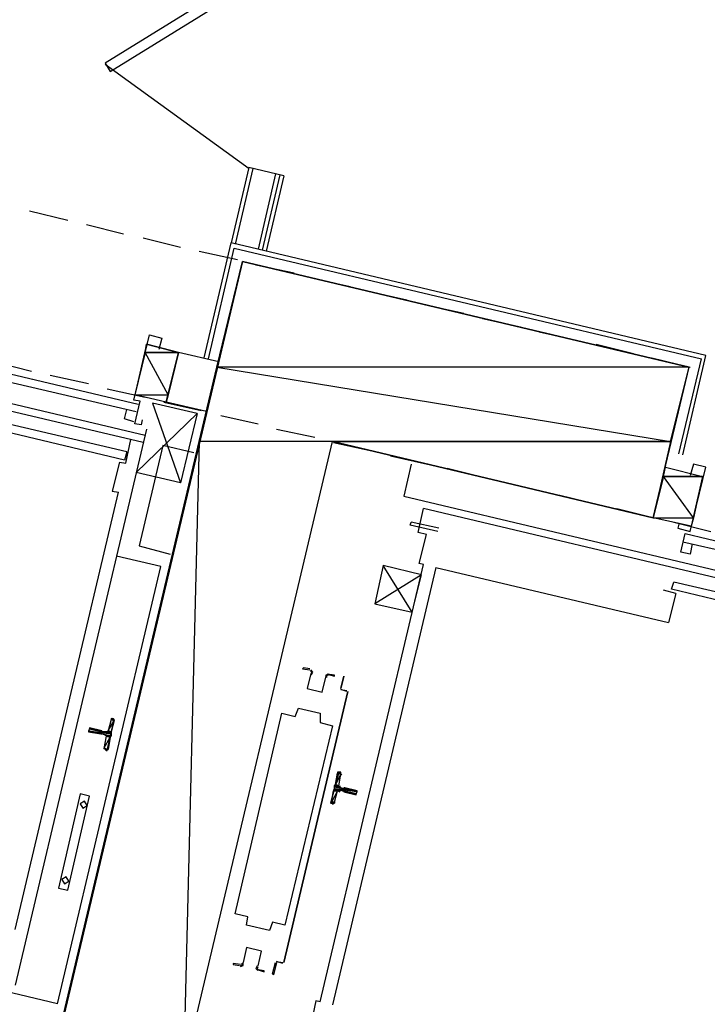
# Model space of a CAD drawing. Header units: feet. Extents: x -79 to 198, y -22 to 181.
# Tile 48 of 92: x 69.46 to 78.33, y 113.45 to 126.15. Entities that reach past the tile are written whole.
import ezdxf

# ---------------------------------------------------------------- set-up
doc = ezdxf.new("R2010")
doc.units = ezdxf.units.FT
for name, color, linetype in [('A-LINEA', 7, 'CONTINUOUS'), ('A-LINEA-FINA', 9, 'CONTINUOUS'), ('A-MURO-CONCRETO', 8, 'CONTINUOUS')]:
    doc.layers.add(name, color=color, linetype=linetype)

msp = doc.modelspace()

# ---------------------------------------------------------------- linework, layer by layer
at = {"layer": 'A-LINEA'}
for p, q in [((70.5641, 125.5761), (72.4211, 124.2319)), ((72.4133, 124.2444), (72.1867, 123.2711)), ((72.4667, 124.2311), (72.24, 123.2578)), ((72.8667, 124.1378), (72.4133, 124.2444)), ((72.76, 124.1644), (72.5333, 123.1911)), ((72.8133, 124.1511), (72.5867, 123.1778)), ((72.8667, 124.1378), (72.64, 123.1644)), ((69.5867, 123.6844), (70.08, 123.5644)), ((70.32, 123.5111), (70.8, 123.3911)), ((71.0533, 123.3378), (71.5333, 123.2178)), ((71.84, 121.7911), (72.1867, 123.2711)), ((71.7733, 123.1644), (72.2667, 123.0578)), ((72.5067, 122.9911), (73, 122.8844)), ((73.24, 122.8178), (73.72, 122.7111)), ((73.9733, 122.6444), (74.4533, 122.5378)), ((63.8267, 122.5111), (71.08, 120.7911)), ((74.6933, 122.4711), (75.1867, 122.3644)), ((71.0533, 120.6978), (64.08, 122.3378)), ((75.4267, 122.2978), (75.92, 122.1911)), ((76.16, 122.1244), (76.64, 122.0178)), ((67.4267, 121.9244), (70.96, 121.0978)), ((67.4533, 122.0311), (70.9867, 121.1911)), ((71.0933, 121.9644), (70.9467, 121.3111)), ((71.5067, 121.8578), (71.0933, 121.9644)), ((76.8933, 121.9644), (77.3733, 121.8444)), ((71.3467, 121.2178), (71.5067, 121.8578)), ((72.0267, 121.7378), (71.5067, 121.8578)), ((69.1333, 121.7378), (69.6133, 121.6178)), ((77.6133, 121.7911), (78.1067, 121.6711)), ((77.96, 120.5511), (78.2533, 121.7778)), ((69.8533, 121.5644), (70.3467, 121.4578)), ((70.8133, 120.4711), (67.28, 121.3111)), ((70.84, 120.5778), (67.3067, 121.4044)), ((70.5867, 121.3911), (71.08, 121.2844)), ((71.3467, 121.2178), (70.9467, 121.3111)), ((71.32, 121.2178), (71.8, 121.1111)), ((71.8667, 121.0978), (71.3467, 121.2178)), ((71.7467, 121.0711), (71.5333, 120.1778)), ((72.0533, 121.0444), (72.5333, 120.9378)), ((71.0933, 120.8711), (69.4, 113.6978)), ((72.7733, 120.8711), (73.2667, 120.7644)), ((70.8267, 120.4311), (70.8933, 120.7378)), ((73.5067, 120.6978), (74, 120.5911)), ((70.84, 120.5778), (70.8133, 120.4711)), ((74.24, 120.5244), (74.72, 120.4178)), ((70.7467, 120.4444), (70.6533, 120.0711)), ((70.7467, 120.4444), (70.8267, 120.4311)), ((74.5067, 120.4178), (74.4133, 120.0044)), ((71.5333, 120.1778), (70.96, 120.3111)), ((74.9733, 120.3644), (75.4533, 120.2444)), ((75.6933, 120.1911), (76.1867, 120.0711)), ((78.2667, 120.2578), (78.12, 119.6178)), ((69.4, 114.4178), (70.7333, 120.0578)), ((70.6533, 120.0711), (70.7333, 120.0578)), ((76.4267, 120.0178), (76.92, 119.8978)), ((74.4133, 120.0044), (81.6667, 118.2844)), ((81.64, 118.1911), (74.6667, 119.8444)), ((77.16, 119.8444), (77.64, 119.7244)), ((74.4933, 119.6311), (74.5067, 119.6711)), ((74.8667, 119.5911), (74.5067, 119.6711)), ((77.8933, 119.6711), (78.3733, 119.5511)), ((74.8533, 119.5511), (74.4933, 119.6311)), ((74.6133, 119.1378), (74.7067, 119.5111)), ((78.04, 119.5244), (81.5733, 118.6844)), ((78.0133, 119.4178), (81.5467, 118.5911)), ((78.1333, 119.3911), (78.1067, 119.2578)), ((71.28, 119.0978), (70.7067, 119.2311)), ((74.6667, 119.1244), (74.6133, 119.1378)), ((69.9467, 113.4578), (71.28, 119.0978)), ((73.3333, 113.4844), (74.6667, 119.1244)), ((74.8267, 119.0844), (73.4933, 113.4444)), ((74.8267, 119.0844), (77.8267, 118.3778)), ((74.64, 118.9911), (74.04, 118.6178)), ((77.8667, 118.8044), (77.8933, 118.8978)), ((81.4267, 118.0711), (77.8933, 118.8978)), ((77.92, 118.7511), (77.76, 118.7911)), ((77.92, 118.7511), (77.8267, 118.3778)), ((81.4, 117.9644), (77.8667, 118.8044)), ((72.8667, 113.9911), (73.6933, 117.4844)), ((73.6933, 117.4844), (72.8667, 113.9911)), ((73.68, 117.4844), (73.6, 117.5111)), ((73.6, 117.5111), (73.68, 117.4978)), ((73.68, 117.4844), (73.68, 117.4844)), ((70.64, 117.1244), (70.6, 116.9778)), ((70.6779, 117.1239), (70.6542, 117.1104)), ((70.52, 116.9778), (70.52, 116.9778)), ((70.5333, 116.9778), (70.5333, 116.9778)), ((70.5733, 116.9644), (70.5333, 116.9644)), ((70.5733, 116.9111), (70.5467, 116.7511)), ((70.5603, 116.7477), (70.5754, 116.725)), ((73.5733, 116.2711), (73.6, 116.4178)), ((73.6131, 116.4079), (73.5979, 116.4306)), ((73.5867, 116.2178), (73.6267, 116.2044)), ((73.64, 116.2311), (73.6, 116.2444)), ((73.52, 116.0578), (73.56, 116.2044)), ((73.6267, 116.1911), (73.6267, 116.1911)), ((73.64, 116.1911), (73.64, 116.1911)), ((73.4954, 116.0316), (73.5191, 116.0452)), ((69.9467, 113.4578), (62.0267, 115.3378)), ((72.8533, 113.9778), (72.7733, 114.0044)), ((72.7733, 114.0044), (72.8533, 113.9911)), ((72.8533, 113.9911), (72.8533, 113.9911))]:
    msp.add_line(p, q, dxfattribs=at)
for points in [[(73.1067, 127.1644), (70.56, 125.5911), (70.6267, 125.4844), (73.1733, 127.0578), (73.1067, 127.1644)], [(71.8933, 121.7778), (72.2267, 123.2044), (78.2533, 121.7778)], [(78.0133, 120.5378), (78.3067, 121.8178), (72.1867, 123.2711)], [(77.6267, 119.7244), (78.0933, 121.6711), (72.3333, 123.0311), (69.4933, 111.0311), (75.2533, 109.6711), (75.7067, 111.6178), (71.5733, 112.5911), (73.4933, 120.7111), (77.6267, 119.7244)], [(71.04, 120.9911), (71.0267, 120.9244), (70.9467, 120.9378), (71.0133, 121.2311), (70.9333, 121.2444), (71.1333, 122.0844), (71.2933, 122.0444), (71.2533, 121.8978)], [(70.96, 120.3111), (71.7467, 121.0711), (71.1733, 121.2044), (71.5333, 120.1778)], [(70.9333, 120.9644), (70.8133, 121.0044), (70.84, 121.1244)], [(71.7067, 120.5644), (71.3067, 120.6578), (71, 119.3644), (71.4, 119.2578)], [(77.96, 119.6444), (77.9467, 119.5911), (78.1067, 119.5511), (78.3067, 120.3778), (78.1467, 120.4178), (78.1067, 120.2711)], [(78.12, 119.6178), (77.6267, 119.7244), (77.7867, 120.3778), (78.2667, 120.2578)], [(74.7067, 119.5111), (74.6, 119.5378), (74.6667, 119.8444)], [(78.1067, 119.2578), (77.9867, 119.2844), (78.04, 119.5244)], [(74.52, 118.5111), (74.1467, 119.1111), (74.04, 118.6178), (74.52, 118.5111), (74.64, 118.9911), (74.1467, 119.1111)], [(73.2, 117.7778), (73.12, 117.7911), (73.1067, 117.7778), (73.2, 117.7644)], [(73.2173, 117.7142), (73.2264, 117.7343), (73.2115, 117.7505)], [(73.2243, 117.7028), (73.2396, 117.7364), (73.2147, 117.7635)], [(73.2131, 117.7169), (73.1676, 117.5242), (73.3602, 117.4786), (73.4058, 117.6713)], [(73.2131, 117.7169), (73.1676, 117.5242), (73.3602, 117.4786), (73.4058, 117.6713)], [(73.4407, 117.7103), (73.4063, 117.6972), (73.4049, 117.6604)], [(73.4377, 117.6973), (73.4171, 117.6895), (73.4162, 117.6674)], [(73.4267, 117.7111), (73.52, 117.6844), (73.52, 117.6978), (73.4267, 117.7111)], [(73.6, 117.5244), (73.64, 117.6844), (73.6, 117.5244), (73.6, 117.5244)], [(72.24, 114.6178), (72.84, 117.2044), (73.0133, 117.1644), (73.0533, 117.2711), (73.3333, 117.2044), (73.3333, 117.0844), (73.4933, 117.0444), (72.88, 114.4711), (72.72, 114.5111), (72.68, 114.4044), (72.3867, 114.4711), (72.4, 114.5778), (72.24, 114.6178)], [(70.5733, 116.7244), (70.5867, 116.7244), (70.68, 117.1244), (70.6667, 117.1378)], [(70.52, 116.9778), (70.36, 117.0178), (70.3467, 116.9644), (70.5067, 116.9378)], [(70.56, 116.9244), (70.52, 116.9378), (70.52, 116.9378)], [(70.5861, 116.8998), (70.5837, 116.915), (70.5713, 116.9239)], [(70.5754, 116.9516), (70.5905, 116.9541), (70.5995, 116.9665)], [(73.5867, 116.4444), (73.5733, 116.4444), (73.4667, 116.0444), (73.4933, 116.0444)], [(73.5872, 116.2691), (73.5896, 116.2539), (73.6021, 116.245)], [(73.64, 116.1911), (73.8, 116.1511), (73.8133, 116.2044), (73.6533, 116.2444), (73.64, 116.2444), (73.64, 116.2444)], [(69.96, 114.9511), (70.08, 114.9244), (70.36, 116.1378), (70.24, 116.1644), (69.96, 114.9511)], [(73.5979, 116.2039), (73.5828, 116.2015), (73.5739, 116.189)], [(70.2759, 115.979), (70.3321, 116.0137), (70.2974, 116.0699), (70.2413, 116.0352), (70.2759, 115.979)], [(70.0359, 115.0057), (70.0921, 115.0404), (70.0574, 115.0965), (70.0013, 115.0619), (70.0359, 115.0057)], [(72.5336, 113.9454), (72.5791, 114.138), (72.3865, 114.1836), (72.3408, 113.991)], [(72.5336, 113.9454), (72.5791, 114.138), (72.3865, 114.1836), (72.3408, 113.991)], [(72.3067, 113.9644), (72.2133, 113.9778), (72.2133, 113.9644), (72.2933, 113.9511)], [(72.306, 113.9386), (72.3404, 113.9517), (72.3418, 113.9885)], [(72.3089, 113.9516), (72.3296, 113.9594), (72.3304, 113.9815)], [(72.5223, 113.9461), (72.5071, 113.9125), (72.532, 113.8854)], [(72.5294, 113.9347), (72.5203, 113.9146), (72.5352, 113.8984)], [(72.7733, 113.9911), (72.7733, 113.9911), (72.7333, 113.8311), (72.72, 113.8444), (72.76, 113.9911)], [(72.5333, 113.8978), (72.6133, 113.8711), (72.6133, 113.8844), (72.5333, 113.8978)], [(73.3333, 113.4844), (73.28, 113.4978), (73.2, 113.1244), (73.08, 113.1511)]]:
    msp.add_lwpolyline(points, dxfattribs=at)
at = {"layer": 'A-LINEA-FINA'}
for p, q in [((70.68, 117.1111), (70.64, 117.1244)), ((70.68, 117.1244), (70.64, 117.1244)), ((70.68, 117.1244), (70.6533, 117.1378)), ((70.5067, 116.9378), (70.3467, 116.9778)), ((70.52, 116.9378), (70.3467, 116.9778)), ((70.52, 116.9778), (70.36, 117.0178)), ((70.52, 116.9778), (70.36, 117.0178)), ((70.52, 116.9778), (70.36, 117.0044)), ((70.64, 116.9644), (70.6, 116.9778)), ((70.5067, 116.9378), (70.3467, 116.9644)), ((70.6267, 116.8978), (70.5733, 116.9111)), ((70.6267, 116.8978), (70.5733, 116.9111)), ((70.5867, 116.7244), (70.56, 116.7378)), ((70.5867, 116.7244), (70.56, 116.7378)), ((70.5867, 116.7378), (70.56, 116.7378)), ((70.5867, 116.7244), (70.5733, 116.7244)), ((73.56, 116.4444), (73.6, 116.4444)), ((73.56, 116.4444), (73.6, 116.4311)), ((73.56, 116.4311), (73.6, 116.4311)), ((73.56, 116.4311), (73.6, 116.4178)), ((73.5733, 116.4444), (73.5867, 116.4444)), ((73.5067, 116.2178), (73.56, 116.2044)), ((73.52, 116.2711), (73.5733, 116.2578)), ((73.52, 116.2711), (73.5733, 116.2578)), ((73.52, 116.2578), (73.5867, 116.2444)), ((73.52, 116.2311), (73.5867, 116.2178)), ((73.5333, 116.2844), (73.5733, 116.2711)), ((73.64, 116.2444), (73.8133, 116.2044)), ((73.64, 116.2311), (73.8133, 116.2044)), ((73.64, 116.2311), (73.8133, 116.1911)), ((73.64, 116.2044), (73.8, 116.1644)), ((73.64, 116.1911), (73.8, 116.1644)), ((73.4667, 116.0444), (73.5067, 116.0444)), ((73.4667, 116.0444), (73.4933, 116.0444)), ((73.48, 116.0578), (73.52, 116.0444)), ((73.48, 116.0578), (73.5067, 116.0444))]:
    msp.add_line(p, q, dxfattribs=at)
for points in [[(70.6, 116.9778), (70.68, 117.1111), (70.64, 117.1244), (70.6, 116.9778)], [(70.64, 116.9644), (70.6, 116.9778), (70.68, 117.1111), (70.64, 116.9644)], [(70.64, 117.1244), (70.68, 117.1244), (70.64, 117.1378), (70.64, 117.1244)], [(70.68, 117.1244), (70.64, 117.1378), (70.6533, 117.1378), (70.68, 117.1244), (70.68, 117.1244)], [(70.64, 117.1378), (70.68, 117.1244), (70.68, 117.1244), (70.64, 117.1378)], [(70.64, 117.1244), (70.68, 117.1111), (70.68, 117.1111), (70.64, 117.1244), (70.64, 117.1244)], [(70.68, 117.1244), (70.68, 117.1244), (70.64, 117.1244), (70.68, 117.1244)], [(70.68, 117.1244), (70.64, 117.1244), (70.68, 117.1111), (70.68, 117.1244), (70.68, 117.1244)], [(70.68, 117.1244), (70.68, 117.1244), (70.6533, 117.1378), (70.68, 117.1244)], [(70.6533, 117.1378), (70.68, 117.1244), (70.68, 117.1244), (70.6533, 117.1378)], [(70.68, 117.1244), (70.68, 117.1244), (70.6533, 117.1378), (70.68, 117.1244)], [(70.68, 117.1244), (70.6533, 117.1378), (70.6667, 117.1378), (70.68, 117.1244), (70.68, 117.1244)], [(70.6533, 117.1378), (70.68, 117.1244), (70.68, 117.1244), (70.6533, 117.1378)], [(70.68, 117.1244), (70.68, 117.1244), (70.6667, 117.1378), (70.68, 117.1244)], [(70.68, 117.1244), (70.6667, 117.1378), (70.68, 117.1244), (70.68, 117.1244), (70.68, 117.1244)], [(70.3467, 116.9778), (70.64, 116.9378), (70.36, 117.0044), (70.3467, 116.9778), (70.3467, 116.9778)], [(70.3467, 116.9644), (70.5067, 116.9378), (70.3467, 116.9778), (70.3467, 116.9644), (70.3467, 116.9644)], [(70.3467, 116.9778), (70.5067, 116.9378), (70.5067, 116.9378), (70.3467, 116.9778)], [(70.5067, 116.9378), (70.5067, 116.9378), (70.3467, 116.9778), (70.5067, 116.9378)], [(70.3467, 116.9778), (70.5067, 116.9378), (70.5067, 116.9378), (70.3467, 116.9778), (70.3467, 116.9778)], [(70.3467, 116.9778), (70.5067, 116.9378), (70.5067, 116.9378), (70.3467, 116.9778)], [(70.5067, 116.9378), (70.5067, 116.9378), (70.3467, 116.9778), (70.5067, 116.9378), (70.5067, 116.9378)], [(70.3467, 116.9778), (70.52, 116.9378), (70.52, 116.9378), (70.3467, 116.9778)], [(70.52, 116.9378), (70.52, 116.9378), (70.3467, 116.9778), (70.52, 116.9378)], [(70.52, 116.9378), (70.3467, 116.9778), (70.5067, 116.9378), (70.52, 116.9378), (70.52, 116.9378)], [(70.3467, 116.9778), (70.52, 116.9378), (70.52, 116.9378), (70.3467, 116.9778)], [(70.52, 116.9378), (70.52, 116.9378), (70.3467, 116.9778), (70.52, 116.9378), (70.52, 116.9378)], [(70.3467, 116.9778), (70.52, 116.9378), (70.52, 116.9378), (70.3467, 116.9778)], [(70.52, 116.9378), (70.52, 116.9378), (70.3467, 116.9778), (70.52, 116.9378), (70.52, 116.9378)], [(70.3467, 116.9778), (70.52, 116.9378), (70.52, 116.9378), (70.3467, 116.9778)], [(70.52, 116.9378), (70.52, 116.9378), (70.3467, 116.9778), (70.52, 116.9378), (70.52, 116.9378)], [(70.64, 116.9111), (70.3467, 116.9778), (70.64, 116.9378), (70.64, 116.9111)], [(70.36, 117.0044), (70.52, 116.9778), (70.36, 117.0178), (70.36, 117.0044)], [(70.36, 117.0178), (70.52, 116.9778), (70.52, 116.9778), (70.36, 117.0178), (70.36, 117.0178)], [(70.36, 117.0178), (70.52, 116.9778), (70.52, 116.9778), (70.36, 117.0178)], [(70.52, 116.9778), (70.52, 116.9778), (70.36, 117.0178), (70.52, 116.9778), (70.52, 116.9778)], [(70.36, 117.0178), (70.52, 116.9778), (70.52, 116.9778), (70.36, 117.0178)], [(70.52, 116.9778), (70.52, 116.9778), (70.36, 117.0178), (70.52, 116.9778)], [(70.36, 117.0178), (70.52, 116.9778), (70.52, 116.9778), (70.36, 117.0178), (70.36, 117.0178)], [(70.36, 117.0178), (70.52, 116.9778), (70.52, 116.9778), (70.36, 117.0178)], [(70.52, 116.9778), (70.52, 116.9778), (70.36, 117.0178), (70.52, 116.9778), (70.52, 116.9778)], [(70.36, 117.0178), (70.52, 116.9778), (70.52, 116.9778), (70.36, 117.0178)], [(70.52, 116.9778), (70.52, 116.9778), (70.36, 117.0178), (70.52, 116.9778), (70.52, 116.9778)], [(70.52, 116.9644), (70.52, 116.9644), (70.36, 117.0044), (70.52, 116.9644)], [(70.52, 116.9644), (70.36, 117.0044), (70.5333, 116.9644), (70.52, 116.9644), (70.52, 116.9644)], [(70.52, 116.9778), (70.52, 116.9778), (70.36, 117.0044), (70.52, 116.9778)], [(70.52, 116.9778), (70.36, 117.0044), (70.52, 116.9644), (70.52, 116.9778), (70.52, 116.9778)], [(70.5867, 116.9644), (70.64, 116.9644), (70.6, 116.9778), (70.5867, 116.9644)], [(70.6, 116.9778), (70.64, 116.9644), (70.64, 116.9644), (70.6, 116.9778), (70.6, 116.9778)], [(70.5467, 116.7511), (70.6267, 116.8978), (70.5733, 116.9111), (70.5467, 116.7511)], [(70.6, 116.7378), (70.5467, 116.7511), (70.6267, 116.8978), (70.6, 116.7378)], [(70.5733, 116.9244), (70.64, 116.9111), (70.56, 116.9244), (70.5733, 116.9244), (70.5733, 116.9244)], [(70.56, 116.9244), (70.64, 116.9111), (70.64, 116.9111), (70.56, 116.9244)], [(70.64, 116.9111), (70.64, 116.9111), (70.56, 116.9244), (70.64, 116.9111), (70.64, 116.9111)], [(70.5733, 116.9644), (70.64, 116.9378), (70.64, 116.9378), (70.5733, 116.9644)], [(70.64, 116.9378), (70.64, 116.9378), (70.5733, 116.9644), (70.64, 116.9378), (70.64, 116.9378)], [(70.5733, 116.9644), (70.64, 116.9378), (70.64, 116.9378), (70.5733, 116.9644)], [(70.64, 116.9378), (70.64, 116.9378), (70.5733, 116.9644), (70.64, 116.9378), (70.64, 116.9378)], [(70.64, 116.9378), (70.5733, 116.9644), (70.64, 116.9511), (70.64, 116.9378)], [(70.5733, 116.9644), (70.64, 116.9511), (70.5867, 116.9644), (70.5733, 116.9644), (70.5733, 116.9644)], [(70.5733, 116.9111), (70.6267, 116.9111), (70.5733, 116.9244), (70.5733, 116.9111), (70.5733, 116.9111)], [(70.5733, 116.9244), (70.6267, 116.9111), (70.6267, 116.9111), (70.5733, 116.9244)], [(70.6267, 116.9111), (70.6267, 116.9111), (70.5733, 116.9244), (70.6267, 116.9111), (70.6267, 116.9111)], [(70.5733, 116.9244), (70.6267, 116.9111), (70.6267, 116.9111), (70.5733, 116.9244)], [(70.6267, 116.9111), (70.6267, 116.9111), (70.5733, 116.9244), (70.6267, 116.9111), (70.6267, 116.9111)], [(70.5733, 116.9244), (70.6267, 116.9111), (70.6267, 116.9111), (70.5733, 116.9244)], [(70.6267, 116.9111), (70.6267, 116.9111), (70.5733, 116.9244), (70.6267, 116.9111), (70.6267, 116.9111)], [(70.6267, 116.9111), (70.5733, 116.9244), (70.64, 116.9111), (70.6267, 116.9111)], [(70.5733, 116.9111), (70.6267, 116.8978), (70.6267, 116.8978), (70.5733, 116.9111)], [(70.6267, 116.8978), (70.6267, 116.8978), (70.5733, 116.9111), (70.6267, 116.8978)], [(70.5733, 116.9111), (70.6267, 116.8978), (70.6267, 116.8978), (70.5733, 116.9111)], [(70.6267, 116.8978), (70.6267, 116.8978), (70.5733, 116.9111), (70.6267, 116.8978), (70.6267, 116.8978)], [(70.6267, 116.8978), (70.5733, 116.9111), (70.6267, 116.9111), (70.6267, 116.8978)], [(70.5867, 116.9644), (70.64, 116.9511), (70.64, 116.9511), (70.5867, 116.9644)], [(70.64, 116.9511), (70.64, 116.9511), (70.5867, 116.9644), (70.64, 116.9511), (70.64, 116.9511)], [(70.5867, 116.9644), (70.64, 116.9511), (70.64, 116.9511), (70.5867, 116.9644)], [(70.64, 116.9511), (70.64, 116.9511), (70.5867, 116.9644), (70.64, 116.9511), (70.64, 116.9511)], [(70.5867, 116.9644), (70.64, 116.9511), (70.64, 116.9511), (70.5867, 116.9644)], [(70.64, 116.9511), (70.64, 116.9511), (70.5867, 116.9644), (70.64, 116.9511), (70.64, 116.9511)], [(70.5867, 116.9644), (70.64, 116.9511), (70.64, 116.9511), (70.5867, 116.9644)], [(70.64, 116.9511), (70.64, 116.9511), (70.5867, 116.9644), (70.64, 116.9511), (70.64, 116.9511)], [(70.64, 116.9511), (70.5867, 116.9644), (70.64, 116.9644), (70.64, 116.9511)], [(70.5867, 116.7378), (70.56, 116.7511), (70.5467, 116.7511), (70.5867, 116.7378), (70.5867, 116.7378)], [(70.6, 116.7378), (70.6, 116.7378), (70.5467, 116.7511), (70.6, 116.7378)], [(70.6, 116.7378), (70.5467, 116.7511), (70.5867, 116.7378), (70.6, 116.7378), (70.6, 116.7378)], [(70.56, 116.7378), (70.5867, 116.7378), (70.56, 116.7511), (70.56, 116.7378)], [(70.56, 116.7511), (70.5867, 116.7378), (70.5867, 116.7378), (70.56, 116.7511), (70.56, 116.7511)], [(70.5733, 116.7244), (70.5867, 116.7244), (70.56, 116.7378), (70.5733, 116.7244)], [(70.56, 116.7378), (70.5867, 116.7244), (70.5867, 116.7244), (70.56, 116.7378)], [(70.5867, 116.7244), (70.5867, 116.7244), (70.56, 116.7378), (70.5867, 116.7244)], [(70.56, 116.7378), (70.5867, 116.7244), (70.5867, 116.7244), (70.56, 116.7378)], [(70.5867, 116.7244), (70.5867, 116.7244), (70.56, 116.7378), (70.5867, 116.7244), (70.5867, 116.7244)], [(70.5867, 116.7378), (70.5867, 116.7378), (70.56, 116.7378), (70.5867, 116.7378)], [(70.5867, 116.7378), (70.56, 116.7378), (70.5867, 116.7244), (70.5867, 116.7378), (70.5867, 116.7378)], [(73.56, 116.4311), (73.6, 116.4178), (73.5333, 116.2844), (73.56, 116.4311)], [(73.6, 116.4178), (73.5333, 116.2844), (73.5733, 116.2711), (73.6, 116.4178)], [(73.56, 116.4444), (73.56, 116.4444), (73.6, 116.4444), (73.56, 116.4444)], [(73.56, 116.4444), (73.6, 116.4444), (73.5733, 116.4444), (73.56, 116.4444), (73.56, 116.4444)], [(73.6, 116.4444), (73.56, 116.4444), (73.6, 116.4311), (73.6, 116.4444)], [(73.6, 116.4311), (73.56, 116.4444), (73.56, 116.4444), (73.6, 116.4311), (73.6, 116.4311)], [(73.56, 116.4311), (73.6, 116.4311), (73.56, 116.4444), (73.56, 116.4311), (73.56, 116.4311)], [(73.56, 116.4311), (73.56, 116.4311), (73.6, 116.4311), (73.56, 116.4311)], [(73.6, 116.4311), (73.56, 116.4311), (73.6, 116.4178), (73.6, 116.4311)], [(73.6, 116.4178), (73.56, 116.4311), (73.56, 116.4311), (73.6, 116.4178), (73.6, 116.4178)], [(73.5867, 116.4444), (73.5733, 116.4444), (73.5733, 116.4444), (73.5867, 116.4444)], [(73.5733, 116.4444), (73.5733, 116.4444), (73.5867, 116.4444), (73.5733, 116.4444)], [(73.5733, 116.4444), (73.5867, 116.4444), (73.6, 116.4444), (73.5733, 116.4444), (73.5733, 116.4444)], [(73.52, 116.2178), (73.5733, 116.2044), (73.5067, 116.2178), (73.52, 116.2178)], [(73.5733, 116.2044), (73.5067, 116.2178), (73.56, 116.2044), (73.5733, 116.2044)], [(73.56, 116.2044), (73.5067, 116.2178), (73.5067, 116.2178), (73.56, 116.2044), (73.56, 116.2044)], [(73.5067, 116.2044), (73.56, 116.2044), (73.5067, 116.2178), (73.5067, 116.2044), (73.5067, 116.2044)], [(73.5333, 116.2844), (73.5733, 116.2711), (73.52, 116.2711), (73.5333, 116.2844)], [(73.5733, 116.2711), (73.52, 116.2711), (73.5733, 116.2578), (73.5733, 116.2711)], [(73.5733, 116.2578), (73.52, 116.2711), (73.52, 116.2711), (73.5733, 116.2578), (73.5733, 116.2578)], [(73.5733, 116.2578), (73.52, 116.2711), (73.5867, 116.2578), (73.5733, 116.2578), (73.5733, 116.2578)], [(73.5867, 116.2578), (73.52, 116.2711), (73.52, 116.2711), (73.5867, 116.2578)], [(73.52, 116.2711), (73.52, 116.2711), (73.5867, 116.2578), (73.52, 116.2711), (73.52, 116.2711)], [(73.52, 116.2711), (73.5867, 116.2578), (73.52, 116.2578), (73.52, 116.2711)], [(73.5867, 116.2578), (73.52, 116.2578), (73.5867, 116.2444), (73.5867, 116.2578), (73.5867, 116.2578)], [(73.5867, 116.2444), (73.52, 116.2578), (73.52, 116.2578), (73.5867, 116.2444)], [(73.52, 116.2578), (73.52, 116.2578), (73.5867, 116.2444), (73.52, 116.2578), (73.52, 116.2578)], [(73.5867, 116.2444), (73.52, 116.2578), (73.52, 116.2578), (73.5867, 116.2444)], [(73.52, 116.2578), (73.52, 116.2578), (73.5867, 116.2444), (73.52, 116.2578), (73.52, 116.2578)], [(73.5867, 116.2444), (73.52, 116.2578), (73.6, 116.2444), (73.5867, 116.2444), (73.5867, 116.2444)], [(73.52, 116.2578), (73.8133, 116.1911), (73.52, 116.2311), (73.52, 116.2578)], [(73.8133, 116.1911), (73.52, 116.2311), (73.8, 116.1644), (73.8133, 116.1911), (73.8133, 116.1911)], [(73.5867, 116.2178), (73.52, 116.2311), (73.52, 116.2311), (73.5867, 116.2178)], [(73.52, 116.2311), (73.52, 116.2311), (73.5867, 116.2178), (73.52, 116.2311), (73.52, 116.2311)], [(73.5867, 116.2178), (73.52, 116.2311), (73.5733, 116.2178), (73.5867, 116.2178), (73.5867, 116.2178)], [(73.5733, 116.2178), (73.52, 116.2311), (73.52, 116.2311), (73.5733, 116.2178)], [(73.52, 116.2311), (73.52, 116.2311), (73.5733, 116.2178), (73.52, 116.2311), (73.52, 116.2311)], [(73.5733, 116.2178), (73.52, 116.2311), (73.52, 116.2311), (73.5733, 116.2178)], [(73.52, 116.2311), (73.52, 116.2311), (73.5733, 116.2178), (73.52, 116.2311), (73.52, 116.2311)], [(73.52, 116.2311), (73.5733, 116.2178), (73.52, 116.2178), (73.52, 116.2311)], [(73.5733, 116.2178), (73.52, 116.2178), (73.5733, 116.2044), (73.5733, 116.2178), (73.5733, 116.2178)], [(73.5733, 116.2044), (73.52, 116.2178), (73.52, 116.2178), (73.5733, 116.2044)], [(73.52, 116.2178), (73.52, 116.2178), (73.5733, 116.2044), (73.52, 116.2178), (73.52, 116.2178)], [(73.5733, 116.2711), (73.5333, 116.2844), (73.5333, 116.2844), (73.5733, 116.2711), (73.5733, 116.2711)], [(73.64, 116.2444), (73.64, 116.2444), (73.8133, 116.2044), (73.64, 116.2444)], [(73.64, 116.2444), (73.8133, 116.2044), (73.6533, 116.2444), (73.64, 116.2444), (73.64, 116.2444)], [(73.8133, 116.2044), (73.64, 116.2444), (73.64, 116.2444), (73.8133, 116.2044)], [(73.64, 116.2444), (73.64, 116.2444), (73.8133, 116.2044), (73.64, 116.2444)], [(73.8133, 116.2044), (73.64, 116.2444), (73.64, 116.2444), (73.8133, 116.2044), (73.8133, 116.2044)], [(73.64, 116.2311), (73.8133, 116.2044), (73.64, 116.2444), (73.64, 116.2311), (73.64, 116.2311)], [(73.64, 116.2311), (73.64, 116.2311), (73.8133, 116.2044), (73.64, 116.2311)], [(73.8133, 116.2044), (73.64, 116.2311), (73.8133, 116.1911), (73.8133, 116.2044)], [(73.8133, 116.1911), (73.64, 116.2311), (73.64, 116.2311), (73.8133, 116.1911), (73.8133, 116.1911)], [(73.8133, 116.1911), (73.64, 116.2311), (73.64, 116.2311), (73.8133, 116.1911)], [(73.64, 116.2311), (73.64, 116.2311), (73.8133, 116.1911), (73.64, 116.2311), (73.64, 116.2311)], [(73.8133, 116.1911), (73.64, 116.2311), (73.64, 116.2311), (73.8133, 116.1911)], [(73.64, 116.2311), (73.64, 116.2311), (73.8133, 116.1911), (73.64, 116.2311), (73.64, 116.2311)], [(73.8133, 116.1911), (73.64, 116.2311), (73.64, 116.2311), (73.8133, 116.1911)], [(73.64, 116.2311), (73.64, 116.2311), (73.8133, 116.1911), (73.64, 116.2311), (73.64, 116.2311)], [(73.5067, 116.2044), (73.56, 116.2044), (73.48, 116.0578), (73.5067, 116.2044)], [(73.56, 116.2044), (73.48, 116.0578), (73.52, 116.0578), (73.56, 116.2044)], [(73.5067, 116.2044), (73.5067, 116.2044), (73.56, 116.2044), (73.5067, 116.2044)], [(73.8, 116.1644), (73.6267, 116.2044), (73.6267, 116.2044), (73.8, 116.1644)], [(73.6267, 116.2044), (73.6267, 116.2044), (73.8, 116.1644), (73.6267, 116.2044), (73.6267, 116.2044)], [(73.8, 116.1644), (73.6267, 116.2044), (73.6267, 116.2044), (73.8, 116.1644)], [(73.6267, 116.2044), (73.6267, 116.2044), (73.8, 116.1644), (73.6267, 116.2044), (73.6267, 116.2044)], [(73.64, 116.2044), (73.8, 116.1644), (73.6267, 116.2044), (73.64, 116.2044), (73.64, 116.2044)], [(73.8, 116.1644), (73.64, 116.2044), (73.64, 116.2044), (73.8, 116.1644)], [(73.64, 116.2044), (73.64, 116.2044), (73.8, 116.1644), (73.64, 116.2044)], [(73.8, 116.1644), (73.64, 116.2044), (73.64, 116.2044), (73.8, 116.1644)], [(73.64, 116.2044), (73.64, 116.2044), (73.8, 116.1644), (73.64, 116.2044), (73.64, 116.2044)], [(73.64, 116.1911), (73.8, 116.1644), (73.64, 116.2044), (73.64, 116.1911), (73.64, 116.1911)], [(73.64, 116.1911), (73.64, 116.1911), (73.8, 116.1644), (73.64, 116.1911)], [(73.8, 116.1644), (73.64, 116.1911), (73.8, 116.1511), (73.8, 116.1644), (73.8, 116.1644)], [(73.8, 116.1511), (73.64, 116.1911), (73.64, 116.1911), (73.8, 116.1511)], [(73.64, 116.1911), (73.64, 116.1911), (73.8, 116.1511), (73.64, 116.1911), (73.64, 116.1911)], [(73.8, 116.1511), (73.64, 116.1911), (73.64, 116.1911), (73.8, 116.1511)], [(73.64, 116.1911), (73.64, 116.1911), (73.8, 116.1511), (73.64, 116.1911), (73.64, 116.1911)], [(73.4667, 116.0444), (73.5067, 116.0444), (73.48, 116.0578), (73.4667, 116.0444), (73.4667, 116.0444)], [(73.4933, 116.0444), (73.4667, 116.0444), (73.5067, 116.0444), (73.4933, 116.0444)], [(73.5067, 116.0444), (73.4667, 116.0444), (73.4667, 116.0444), (73.5067, 116.0444)], [(73.4667, 116.0444), (73.4667, 116.0444), (73.5067, 116.0444), (73.4667, 116.0444)], [(73.5067, 116.0444), (73.4667, 116.0444), (73.4667, 116.0444), (73.5067, 116.0444)], [(73.4667, 116.0444), (73.4667, 116.0444), (73.4933, 116.0444), (73.4667, 116.0444)], [(73.4933, 116.0444), (73.4667, 116.0444), (73.4667, 116.0444), (73.4933, 116.0444)], [(73.4667, 116.0444), (73.4667, 116.0444), (73.4933, 116.0444), (73.4667, 116.0444), (73.4667, 116.0444)], [(73.48, 116.0578), (73.52, 116.0578), (73.52, 116.0444), (73.48, 116.0578), (73.48, 116.0578)], [(73.52, 116.0578), (73.48, 116.0578), (73.48, 116.0578), (73.52, 116.0578), (73.52, 116.0578)], [(73.52, 116.0444), (73.48, 116.0578), (73.5067, 116.0444), (73.52, 116.0444)], [(73.5067, 116.0444), (73.48, 116.0578), (73.48, 116.0578), (73.5067, 116.0444), (73.5067, 116.0444)]]:
    msp.add_lwpolyline(points, dxfattribs=at)
at = {"layer": 'A-MURO-CONCRETO'}
for points in [[(72.3333, 123.0311), (78.0933, 121.6711), (72, 121.6711), (72.3333, 123.0311), (72.3333, 123.0311)], [(71.0933, 121.9644), (71.5067, 121.8578), (71.08, 121.8578), (71.0933, 121.9644), (71.0933, 121.9644)], [(71.08, 121.8578), (70.9467, 121.3111), (71.3733, 121.3111), (71.08, 121.8578)], [(71.08, 121.8578), (71.5067, 121.8578), (71.3733, 121.3111), (71.08, 121.8578), (71.08, 121.8578)], [(72, 121.6711), (77.8533, 120.7111), (71.7733, 120.7111), (72, 121.6711), (72, 121.6711)], [(78.0933, 121.6711), (72, 121.6711), (77.8533, 120.7111), (78.0933, 121.6711)], [(70.9467, 121.3111), (71.3733, 121.3111), (71.3467, 121.2178), (70.9467, 121.3111), (70.9467, 121.3111)], [(71.7733, 120.7111), (71.5733, 112.5911), (69.8533, 112.5911), (71.7733, 120.7111), (71.7733, 120.7111)], [(73.4933, 120.7111), (71.7733, 120.7111), (71.5733, 112.5911), (73.4933, 120.7111)], [(73.4933, 120.7111), (77.8533, 120.7111), (77.6267, 119.7244), (73.4933, 120.7111), (73.4933, 120.7111)], [(77.7867, 120.3778), (78.2667, 120.2578), (77.76, 120.2578), (77.7867, 120.3778), (77.7867, 120.3778)], [(77.76, 120.2578), (77.6267, 119.7244), (78.1467, 119.7244), (77.76, 120.2578)], [(77.76, 120.2578), (78.2667, 120.2578), (78.1467, 119.7244), (77.76, 120.2578), (77.76, 120.2578)], [(77.6267, 119.7244), (78.1467, 119.7244), (78.12, 119.6178), (77.6267, 119.7244), (77.6267, 119.7244)]]:
    msp.add_lwpolyline(points, dxfattribs=at)

doc.saveas('drawing.dxf')
